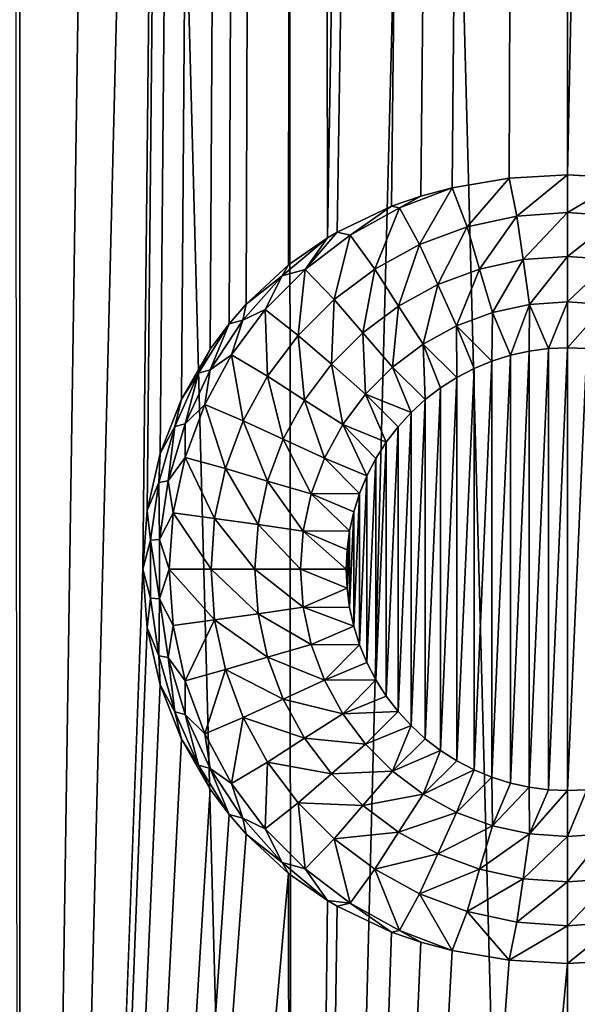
# Model space of a CAD drawing. Header units: millimetres. Extents: x -24 to 24, y 0 to 188.
# Tile 9 of 256: x -4.46 to 0.08, y 24.01 to 32.02. Entities that reach past the tile are written whole.
import ezdxf

# ---------------------------------------------------------------- set-up
doc = ezdxf.new("R2010")
doc.units = ezdxf.units.MM
doc.header["$LTSCALE"] = 58.620611
for name, color, linetype in [('143', 7, 'CONTINUOUS'), ('144', 7, 'CONTINUOUS'), ('145', 7, 'CONTINUOUS'), ('2', 7, 'CONTINUOUS'), ('31', 7, 'CONTINUOUS'), ('523', 7, 'CONTINUOUS')]:
    doc.layers.add(name, color=color, linetype=linetype)

msp = doc.modelspace()

# ---------------------------------------------------------------- linework, layer by layer
at = {"layer": '143', "color": 7, "linetype": 'CONTINUOUS'}
for points in [[(-0.4661, 29.2886, -24.6), (-0.3127, 29.3226, -24.6), (-0.4661, 25.8114, -24.6), (-0.4661, 29.2886, -24.6)], [(-0.4661, 25.8114, -24.6), (-0.3127, 29.3226, -24.6), (-0.3127, 25.7774, -24.6), (-0.4661, 25.8114, -24.6)], [(-0.3127, 29.3226, -24.6), (-0.1569, 29.3431, -24.6), (-0.3127, 25.7774, -24.6), (-0.3127, 29.3226, -24.6)], [(-0.3127, 25.7774, -24.6), (-0.1569, 29.3431, -24.6), (-0.1569, 25.7569, -24.6), (-0.3127, 25.7774, -24.6)], [(-0.1569, 29.3431, -24.6), (0, 29.35, -24.6), (-0.1569, 25.7569, -24.6), (-0.1569, 29.3431, -24.6)], [(-0.1569, 25.7569, -24.6), (0, 29.35, -24.6), (0, 25.75, -24.6), (-0.1569, 25.7569, -24.6)], [(0, 29.35, -24.6), (0.1569, 29.3431, -24.6), (0, 25.75, -24.6), (0, 29.35, -24.6)], [(0, 25.75, -24.6), (0.1569, 29.3431, -24.6), (0.1569, 25.7569, -24.6), (0, 25.75, -24.6)], [(-0.761, 29.1812, -24.6), (-0.6159, 29.2413, -24.6), (-0.761, 25.9188, -24.6), (-0.761, 29.1812, -24.6)], [(-0.761, 25.9188, -24.6), (-0.6159, 29.2413, -24.6), (-0.6159, 25.8587, -24.6), (-0.761, 25.9188, -24.6)], [(-0.6159, 29.2413, -24.6), (-0.4661, 29.2886, -24.6), (-0.6159, 25.8587, -24.6), (-0.6159, 29.2413, -24.6)], [(-0.6159, 25.8587, -24.6), (-0.4661, 29.2886, -24.6), (-0.4661, 25.8114, -24.6), (-0.6159, 25.8587, -24.6)], [(-0.9004, 29.1086, -24.6), (-0.761, 29.1812, -24.6), (-0.9004, 25.9914, -24.6), (-0.9004, 29.1086, -24.6)], [(-0.9004, 25.9914, -24.6), (-0.761, 29.1812, -24.6), (-0.761, 25.9188, -24.6), (-0.9004, 25.9914, -24.6)], [(-1.0329, 29.0242, -24.6), (-0.9004, 29.1086, -24.6), (-1.0329, 26.0758, -24.6), (-1.0329, 29.0242, -24.6)], [(-1.0329, 26.0758, -24.6), (-0.9004, 29.1086, -24.6), (-0.9004, 25.9914, -24.6), (-1.0329, 26.0758, -24.6)], [(-1.1575, 28.9285, -24.6), (-1.0329, 29.0242, -24.6), (-1.1575, 26.1715, -24.6), (-1.1575, 28.9285, -24.6)], [(-1.1575, 26.1715, -24.6), (-1.0329, 29.0242, -24.6), (-1.0329, 26.0758, -24.6), (-1.1575, 26.1715, -24.6)], [(-1.2733, 28.8223, -24.6), (-1.1575, 28.9285, -24.6), (-1.2733, 26.2777, -24.6), (-1.2733, 28.8223, -24.6)], [(-1.2733, 26.2777, -24.6), (-1.1575, 28.9285, -24.6), (-1.1575, 26.1715, -24.6), (-1.2733, 26.2777, -24.6)], [(-1.3793, 28.7065, -24.6), (-1.2733, 28.8223, -24.6), (-1.3793, 26.3935, -24.6), (-1.3793, 28.7065, -24.6)], [(-1.3793, 26.3935, -24.6), (-1.2733, 28.8223, -24.6), (-1.2733, 26.2777, -24.6), (-1.3793, 26.3935, -24.6)], [(-1.4749, 28.5818, -24.6), (-1.3793, 28.7065, -24.6), (-1.4749, 26.5182, -24.6), (-1.4749, 28.5818, -24.6)], [(-1.4749, 26.5182, -24.6), (-1.3793, 28.7065, -24.6), (-1.3793, 26.3935, -24.6), (-1.4749, 26.5182, -24.6)], [(-1.5593, 28.4492, -24.6), (-1.4749, 28.5818, -24.6), (-1.5593, 26.6508, -24.6), (-1.5593, 28.4492, -24.6)], [(-1.5593, 26.6508, -24.6), (-1.4749, 28.5818, -24.6), (-1.4749, 26.5182, -24.6), (-1.5593, 26.6508, -24.6)], [(-1.6318, 28.3098, -24.6), (-1.5593, 28.4492, -24.6), (-1.6318, 26.7902, -24.6), (-1.6318, 28.3098, -24.6)], [(-1.6318, 26.7902, -24.6), (-1.5593, 28.4492, -24.6), (-1.5593, 26.6508, -24.6), (-1.6318, 26.7902, -24.6)], [(-1.6918, 28.1647, -24.6), (-1.6318, 28.3098, -24.6), (-1.6918, 26.9353, -24.6), (-1.6918, 28.1647, -24.6)], [(-1.6918, 26.9353, -24.6), (-1.6318, 28.3098, -24.6), (-1.6318, 26.7902, -24.6), (-1.6918, 26.9353, -24.6)], [(-1.7389, 28.0148, -24.6), (-1.6918, 28.1647, -24.6), (-1.7389, 27.0852, -24.6), (-1.7389, 28.0148, -24.6)], [(-1.7389, 27.0852, -24.6), (-1.6918, 28.1647, -24.6), (-1.6918, 26.9353, -24.6), (-1.7389, 27.0852, -24.6)], [(-1.7729, 27.8613, -24.6), (-1.7389, 28.0148, -24.6), (-1.7729, 27.2387, -24.6), (-1.7729, 27.8613, -24.6)], [(-1.7729, 27.2387, -24.6), (-1.7389, 28.0148, -24.6), (-1.7389, 27.0852, -24.6), (-1.7729, 27.2387, -24.6)], [(-1.7932, 27.7059, -24.6), (-1.7729, 27.8613, -24.6), (-1.7932, 27.3941, -24.6), (-1.7932, 27.7059, -24.6)], [(-1.7932, 27.3941, -24.6), (-1.7729, 27.8613, -24.6), (-1.7729, 27.2387, -24.6), (-1.7932, 27.3941, -24.6)], [(-1.8, 27.55, -24.6), (-1.7932, 27.7059, -24.6), (-1.7932, 27.3941, -24.6), (-1.8, 27.55, -24.6)]]:
    msp.add_3dface(points, dxfattribs=at)
at = {"layer": '144', "color": 7, "linetype": 'CONTINUOUS'}
for points in [[(-2.9002, 27.55, -24.391), (-2.8707, 27.1373, -24.391), (-3.24, 27.55, -24.2318), (-2.9002, 27.55, -24.391)], [(-3.24, 27.55, -24.2318), (-2.8707, 27.1373, -24.391), (-3.2075, 27.0919, -24.2318), (-3.24, 27.55, -24.2318)], [(-2.8707, 27.1373, -24.391), (-2.9002, 27.55, -24.391), (-2.5169, 27.1881, -24.5066), (-2.8707, 27.1373, -24.391)], [(-2.9002, 27.55, -24.391), (-2.5428, 27.55, -24.5066), (-2.5169, 27.1881, -24.5066), (-2.9002, 27.55, -24.391)], [(-2.1738, 27.55, -24.5766), (-2.1516, 27.2406, -24.5766), (-2.5428, 27.55, -24.5066), (-2.1738, 27.55, -24.5766)], [(-2.5428, 27.55, -24.5066), (-2.1516, 27.2406, -24.5766), (-2.5169, 27.1881, -24.5066), (-2.5428, 27.55, -24.5066)], [(-1.8, 27.55, -24.6), (-1.7932, 27.3941, -24.6), (-2.1738, 27.55, -24.5766), (-1.8, 27.55, -24.6)], [(-2.1738, 27.55, -24.5766), (-1.7932, 27.3941, -24.6), (-2.1516, 27.2406, -24.5766), (-2.1738, 27.55, -24.5766)], [(-1.7932, 27.3941, -24.6), (-1.7729, 27.2387, -24.6), (-2.1516, 27.2406, -24.5766), (-1.7932, 27.3941, -24.6)], [(-2.1516, 27.2406, -24.5766), (-2.0857, 26.9376, -24.5766), (-2.5169, 27.1881, -24.5066), (-2.1516, 27.2406, -24.5766)], [(-1.7729, 27.2387, -24.6), (-1.7389, 27.0852, -24.6), (-2.1516, 27.2406, -24.5766), (-1.7729, 27.2387, -24.6)], [(-2.1516, 27.2406, -24.5766), (-1.7389, 27.0852, -24.6), (-2.0857, 26.9376, -24.5766), (-2.1516, 27.2406, -24.5766)], [(-3.2075, 27.0919, -24.2318), (-2.8707, 27.1373, -24.391), (-3.1105, 26.6431, -24.2318), (-3.2075, 27.0919, -24.2318)], [(-2.8707, 27.1373, -24.391), (-2.7827, 26.7329, -24.391), (-3.1105, 26.6431, -24.2318), (-2.8707, 27.1373, -24.391)], [(-2.8707, 27.1373, -24.391), (-2.5169, 27.1881, -24.5066), (-2.4398, 26.8336, -24.5066), (-2.8707, 27.1373, -24.391)], [(-2.7827, 26.7329, -24.391), (-2.8707, 27.1373, -24.391), (-2.4398, 26.8336, -24.5066), (-2.7827, 26.7329, -24.391)], [(-2.5169, 27.1881, -24.5066), (-2.0857, 26.9376, -24.5766), (-2.4398, 26.8336, -24.5066), (-2.5169, 27.1881, -24.5066)], [(-1.7389, 27.0852, -24.6), (-1.6918, 26.9353, -24.6), (-2.0857, 26.9376, -24.5766), (-1.7389, 27.0852, -24.6)], [(-2.0857, 26.9376, -24.5766), (-1.9773, 26.647, -24.5766), (-2.4398, 26.8336, -24.5066), (-2.0857, 26.9376, -24.5766)], [(-2.0857, 26.9376, -24.5766), (-1.6918, 26.9353, -24.6), (-1.9773, 26.647, -24.5766), (-2.0857, 26.9376, -24.5766)], [(-1.6918, 26.9353, -24.6), (-1.6318, 26.7902, -24.6), (-1.9773, 26.647, -24.5766), (-1.6918, 26.9353, -24.6)], [(-2.7827, 26.7329, -24.391), (-2.4398, 26.8336, -24.5066), (-2.313, 26.4937, -24.5066), (-2.7827, 26.7329, -24.391)], [(-2.4398, 26.8336, -24.5066), (-1.9773, 26.647, -24.5766), (-2.313, 26.4937, -24.5066), (-2.4398, 26.8336, -24.5066)], [(-1.6318, 26.7902, -24.6), (-1.5593, 26.6508, -24.6), (-1.9773, 26.647, -24.5766), (-1.6318, 26.7902, -24.6)], [(-3.1105, 26.6431, -24.2318), (-2.7827, 26.7329, -24.391), (-2.951, 26.2124, -24.2318), (-3.1105, 26.6431, -24.2318)], [(-2.7827, 26.7329, -24.391), (-2.6381, 26.3452, -24.391), (-2.951, 26.2124, -24.2318), (-2.7827, 26.7329, -24.391)], [(-2.6381, 26.3452, -24.391), (-2.7827, 26.7329, -24.391), (-2.313, 26.4937, -24.5066), (-2.6381, 26.3452, -24.391)], [(-1.9773, 26.647, -24.5766), (-1.8287, 26.3748, -24.5766), (-2.313, 26.4937, -24.5066), (-1.9773, 26.647, -24.5766)], [(-1.9773, 26.647, -24.5766), (-1.5593, 26.6508, -24.6), (-1.8287, 26.3748, -24.5766), (-1.9773, 26.647, -24.5766)], [(-1.5593, 26.6508, -24.6), (-1.4749, 26.5182, -24.6), (-1.8287, 26.3748, -24.5766), (-1.5593, 26.6508, -24.6)], [(-1.4749, 26.5182, -24.6), (-1.3793, 26.3935, -24.6), (-1.8287, 26.3748, -24.5766), (-1.4749, 26.5182, -24.6)], [(-2.6381, 26.3452, -24.391), (-2.313, 26.4937, -24.5066), (-2.1391, 26.1753, -24.5066), (-2.6381, 26.3452, -24.391)], [(-2.313, 26.4937, -24.5066), (-1.8287, 26.3748, -24.5766), (-2.1391, 26.1753, -24.5066), (-2.313, 26.4937, -24.5066)], [(-2.951, 26.2124, -24.2318), (-2.6381, 26.3452, -24.391), (-2.7323, 25.8086, -24.2318), (-2.951, 26.2124, -24.2318)], [(-2.6381, 26.3452, -24.391), (-2.4398, 25.982, -24.391), (-2.7323, 25.8086, -24.2318), (-2.6381, 26.3452, -24.391)], [(-2.4398, 25.982, -24.391), (-2.6381, 26.3452, -24.391), (-2.1391, 26.1753, -24.5066), (-2.4398, 25.982, -24.391)], [(-1.8287, 26.3748, -24.5766), (-1.6428, 26.1265, -24.5766), (-2.1391, 26.1753, -24.5066), (-1.8287, 26.3748, -24.5766)], [(-1.8287, 26.3748, -24.5766), (-1.3793, 26.3935, -24.6), (-1.6428, 26.1265, -24.5766), (-1.8287, 26.3748, -24.5766)], [(-1.3793, 26.3935, -24.6), (-1.2733, 26.2777, -24.6), (-1.6428, 26.1265, -24.5766), (-1.3793, 26.3935, -24.6)], [(-1.6428, 26.1265, -24.5766), (-1.2733, 26.2777, -24.6), (-1.4235, 25.9072, -24.5766), (-1.6428, 26.1265, -24.5766)], [(-1.2733, 26.2777, -24.6), (-1.1575, 26.1715, -24.6), (-1.4235, 25.9072, -24.5766), (-1.2733, 26.2777, -24.6)], [(-2.4398, 25.982, -24.391), (-2.1391, 26.1753, -24.5066), (-1.9217, 25.8848, -24.5066), (-2.4398, 25.982, -24.391)], [(-2.1391, 26.1753, -24.5066), (-1.6428, 26.1265, -24.5766), (-1.9217, 25.8848, -24.5066), (-2.1391, 26.1753, -24.5066)], [(-1.6428, 26.1265, -24.5766), (-1.4235, 25.9072, -24.5766), (-1.9217, 25.8848, -24.5066), (-1.6428, 26.1265, -24.5766)], [(-1.1575, 26.1715, -24.6), (-1.0329, 26.0758, -24.6), (-1.4235, 25.9072, -24.5766), (-1.1575, 26.1715, -24.6)], [(-1.4235, 25.9072, -24.5766), (-1.0329, 26.0758, -24.6), (-1.1752, 25.7213, -24.5766), (-1.4235, 25.9072, -24.5766)], [(-1.0329, 26.0758, -24.6), (-0.9004, 25.9914, -24.6), (-1.1752, 25.7213, -24.5766), (-1.0329, 26.0758, -24.6)], [(-2.7323, 25.8086, -24.2318), (-2.4398, 25.982, -24.391), (-2.4586, 25.4398, -24.2318), (-2.7323, 25.8086, -24.2318)], [(-2.4398, 25.982, -24.391), (-2.1918, 25.6508, -24.391), (-2.4586, 25.4398, -24.2318), (-2.4398, 25.982, -24.391)], [(-2.1918, 25.6508, -24.391), (-2.4398, 25.982, -24.391), (-1.9217, 25.8848, -24.5066), (-2.1918, 25.6508, -24.391)], [(-0.9004, 25.9914, -24.6), (-0.761, 25.9188, -24.6), (-1.1752, 25.7213, -24.5766), (-0.9004, 25.9914, -24.6)], [(-2.1918, 25.6508, -24.391), (-1.9217, 25.8848, -24.5066), (-1.6652, 25.6283, -24.5066), (-2.1918, 25.6508, -24.391)], [(-1.9217, 25.8848, -24.5066), (-1.4235, 25.9072, -24.5766), (-1.6652, 25.6283, -24.5066), (-1.9217, 25.8848, -24.5066)], [(-1.4235, 25.9072, -24.5766), (-1.1752, 25.7213, -24.5766), (-1.6652, 25.6283, -24.5066), (-1.4235, 25.9072, -24.5766)], [(-1.1752, 25.7213, -24.5766), (-0.761, 25.9188, -24.6), (-0.903, 25.5727, -24.5766), (-1.1752, 25.7213, -24.5766)], [(-0.761, 25.9188, -24.6), (-0.6159, 25.8587, -24.6), (-0.903, 25.5727, -24.5766), (-0.761, 25.9188, -24.6)], [(-0.903, 25.5727, -24.5766), (-0.6159, 25.8587, -24.6), (-0.6124, 25.4643, -24.5766), (-0.903, 25.5727, -24.5766)], [(-0.6159, 25.8587, -24.6), (-0.4661, 25.8114, -24.6), (-0.6124, 25.4643, -24.5766), (-0.6159, 25.8587, -24.6)], [(-0.4661, 25.8114, -24.6), (-0.3127, 25.7774, -24.6), (-0.6124, 25.4643, -24.5766), (-0.4661, 25.8114, -24.6)], [(-0.6124, 25.4643, -24.5766), (-0.3127, 25.7774, -24.6), (-0.3094, 25.3984, -24.5766), (-0.6124, 25.4643, -24.5766)], [(-0.3127, 25.7774, -24.6), (-0.1569, 25.7569, -24.6), (-0.3094, 25.3984, -24.5766), (-0.3127, 25.7774, -24.6)], [(-1.6652, 25.6283, -24.5066), (-1.1752, 25.7213, -24.5766), (-1.3747, 25.4109, -24.5066), (-1.6652, 25.6283, -24.5066)], [(-1.1752, 25.7213, -24.5766), (-0.903, 25.5727, -24.5766), (-1.3747, 25.4109, -24.5066), (-1.1752, 25.7213, -24.5766)], [(-0.1569, 25.7569, -24.6), (0, 25.75, -24.6), (-0.3094, 25.3984, -24.5766), (-0.1569, 25.7569, -24.6)], [(-0.3094, 25.3984, -24.5766), (0, 25.75, -24.6), (0, 25.3762, -24.5766), (-0.3094, 25.3984, -24.5766)], [(0, 25.75, -24.6), (0.1569, 25.7569, -24.6), (0, 25.3762, -24.5766), (0, 25.75, -24.6)], [(0, 25.3762, -24.5766), (0.1569, 25.7569, -24.6), (0.3094, 25.3984, -24.5766), (0, 25.3762, -24.5766)], [(-2.4586, 25.4398, -24.2318), (-2.1918, 25.6508, -24.391), (-2.1356, 25.1134, -24.2318), (-2.4586, 25.4398, -24.2318)], [(-2.1918, 25.6508, -24.391), (-1.8992, 25.3582, -24.391), (-2.1356, 25.1134, -24.2318), (-2.1918, 25.6508, -24.391)], [(-1.8992, 25.3582, -24.391), (-2.1918, 25.6508, -24.391), (-1.6652, 25.6283, -24.5066), (-1.8992, 25.3582, -24.391)], [(-1.8992, 25.3582, -24.391), (-1.6652, 25.6283, -24.5066), (-1.3747, 25.4109, -24.5066), (-1.8992, 25.3582, -24.391)], [(-1.3747, 25.4109, -24.5066), (-0.903, 25.5727, -24.5766), (-1.0563, 25.237, -24.5066), (-1.3747, 25.4109, -24.5066)], [(-0.903, 25.5727, -24.5766), (-0.6124, 25.4643, -24.5766), (-1.0563, 25.237, -24.5066), (-0.903, 25.5727, -24.5766)], [(-1.0563, 25.237, -24.5066), (-0.6124, 25.4643, -24.5766), (-0.7164, 25.1102, -24.5066), (-1.0563, 25.237, -24.5066)], [(-0.6124, 25.4643, -24.5766), (-0.3094, 25.3984, -24.5766), (-0.7164, 25.1102, -24.5066), (-0.6124, 25.4643, -24.5766)], [(-1.568, 25.1102, -24.391), (-1.8992, 25.3582, -24.391), (-1.3747, 25.4109, -24.5066), (-1.568, 25.1102, -24.391)], [(-1.568, 25.1102, -24.391), (-1.3747, 25.4109, -24.5066), (-1.0563, 25.237, -24.5066), (-1.568, 25.1102, -24.391)], [(-0.7164, 25.1102, -24.5066), (-0.3094, 25.3984, -24.5766), (-0.3619, 25.0331, -24.5066), (-0.7164, 25.1102, -24.5066)], [(-0.3094, 25.3984, -24.5766), (0, 25.3762, -24.5766), (-0.3619, 25.0331, -24.5066), (-0.3094, 25.3984, -24.5766)], [(-0.3619, 25.0331, -24.5066), (0, 25.3762, -24.5766), (0, 25.0072, -24.5066), (-0.3619, 25.0331, -24.5066)], [(0, 25.3762, -24.5766), (0.3094, 25.3984, -24.5766), (0, 25.0072, -24.5066), (0, 25.3762, -24.5766)], [(0, 25.0072, -24.5066), (0.3094, 25.3984, -24.5766), (0.3619, 25.0331, -24.5066), (0, 25.0072, -24.5066)], [(-2.1356, 25.1134, -24.2318), (-1.8992, 25.3582, -24.391), (-1.7697, 24.836, -24.2318), (-2.1356, 25.1134, -24.2318)], [(-1.8992, 25.3582, -24.391), (-1.568, 25.1102, -24.391), (-1.7697, 24.836, -24.2318), (-1.8992, 25.3582, -24.391)], [(-1.2048, 24.9119, -24.391), (-1.568, 25.1102, -24.391), (-1.0563, 25.237, -24.5066), (-1.2048, 24.9119, -24.391)], [(-1.2048, 24.9119, -24.391), (-1.0563, 25.237, -24.5066), (-0.7164, 25.1102, -24.5066), (-1.2048, 24.9119, -24.391)], [(-1.7697, 24.836, -24.2318), (-1.568, 25.1102, -24.391), (-1.3682, 24.613, -24.2318), (-1.7697, 24.836, -24.2318)], [(-1.568, 25.1102, -24.391), (-1.2048, 24.9119, -24.391), (-1.3682, 24.613, -24.2318), (-1.568, 25.1102, -24.391)], [(-0.8171, 24.7673, -24.391), (-1.2048, 24.9119, -24.391), (-0.7164, 25.1102, -24.5066), (-0.8171, 24.7673, -24.391)], [(-0.8171, 24.7673, -24.391), (-0.7164, 25.1102, -24.5066), (-0.3619, 25.0331, -24.5066), (-0.8171, 24.7673, -24.391)], [(-0.4127, 24.6793, -24.391), (-0.8171, 24.7673, -24.391), (-0.3619, 25.0331, -24.5066), (-0.4127, 24.6793, -24.391)], [(-0.4127, 24.6793, -24.391), (-0.3619, 25.0331, -24.5066), (0, 25.0072, -24.5066), (-0.4127, 24.6793, -24.391)], [(0, 24.6498, -24.391), (-0.4127, 24.6793, -24.391), (0, 25.0072, -24.5066), (0, 24.6498, -24.391)], [(0.4127, 24.6793, -24.391), (0, 24.6498, -24.391), (0.3619, 25.0331, -24.5066), (0.4127, 24.6793, -24.391)], [(0, 24.6498, -24.391), (0, 25.0072, -24.5066), (0.3619, 25.0331, -24.5066), (0, 24.6498, -24.391)], [(-1.2048, 24.9119, -24.391), (-0.9392, 24.4491, -24.2318), (-1.3682, 24.613, -24.2318), (-1.2048, 24.9119, -24.391)], [(-0.8171, 24.7673, -24.391), (-0.9392, 24.4491, -24.2318), (-1.2048, 24.9119, -24.391), (-0.8171, 24.7673, -24.391)], [(-0.4759, 24.3704, -24.2453), (-0.9392, 24.4491, -24.2318), (-0.8171, 24.7673, -24.391), (-0.4759, 24.3704, -24.2453)], [(-0.4127, 24.6793, -24.391), (-0.4759, 24.3704, -24.2453), (-0.8171, 24.7673, -24.391), (-0.4127, 24.6793, -24.391)], [(0, 24.6498, -24.391), (-0.4759, 24.3704, -24.2453), (-0.4127, 24.6793, -24.391), (0, 24.6498, -24.391)], [(0.4759, 24.3704, -24.2453), (0, 24.3438, -24.25), (0.4127, 24.6793, -24.391), (0.4759, 24.3704, -24.2453)], [(0.4127, 24.6793, -24.391), (0, 24.3438, -24.25), (0, 24.6498, -24.391), (0.4127, 24.6793, -24.391)], [(0, 24.3438, -24.25), (-0.4759, 24.3704, -24.2453), (0, 24.6498, -24.391), (0, 24.3438, -24.25)]]:
    msp.add_3dface(points, dxfattribs=at)
at = {"layer": '145', "color": 7, "linetype": 'CONTINUOUS'}
for points in [[(-0.4759, 30.7296, -24.2453), (0, 30.7562, -24.25), (-0.4127, 30.4207, -24.391), (-0.4759, 30.7296, -24.2453)], [(-0.4127, 30.4207, -24.391), (0, 30.7562, -24.25), (0, 30.4502, -24.391), (-0.4127, 30.4207, -24.391)], [(0, 30.7562, -24.25), (0.4759, 30.7296, -24.2453), (0, 30.4502, -24.391), (0, 30.7562, -24.25)], [(-0.9392, 30.6509, -24.2318), (-0.4759, 30.7296, -24.2453), (-0.8171, 30.3327, -24.391), (-0.9392, 30.6509, -24.2318)], [(-0.8171, 30.3327, -24.391), (-0.4759, 30.7296, -24.2453), (-0.4127, 30.4207, -24.391), (-0.8171, 30.3327, -24.391)], [(0, 30.4502, -24.391), (0.4759, 30.7296, -24.2453), (0.4127, 30.4207, -24.391), (0, 30.4502, -24.391)], [(-1.3682, 30.487, -24.2318), (-0.9392, 30.6509, -24.2318), (-1.2048, 30.1881, -24.391), (-1.3682, 30.487, -24.2318)], [(-1.2048, 30.1881, -24.391), (-0.9392, 30.6509, -24.2318), (-0.8171, 30.3327, -24.391), (-1.2048, 30.1881, -24.391)], [(-1.7697, 30.264, -24.2318), (-1.3682, 30.487, -24.2318), (-1.568, 29.9898, -24.391), (-1.7697, 30.264, -24.2318)], [(-1.568, 29.9898, -24.391), (-1.3682, 30.487, -24.2318), (-1.2048, 30.1881, -24.391), (-1.568, 29.9898, -24.391)], [(-0.8171, 30.3327, -24.391), (-0.4127, 30.4207, -24.391), (-0.7164, 29.9898, -24.5066), (-0.8171, 30.3327, -24.391)], [(-0.4127, 30.4207, -24.391), (-0.3619, 30.0669, -24.5066), (-0.7164, 29.9898, -24.5066), (-0.4127, 30.4207, -24.391)], [(-0.4127, 30.4207, -24.391), (0, 30.4502, -24.391), (-0.3619, 30.0669, -24.5066), (-0.4127, 30.4207, -24.391)], [(0, 30.4502, -24.391), (0, 30.0928, -24.5066), (-0.3619, 30.0669, -24.5066), (0, 30.4502, -24.391)], [(0, 30.4502, -24.391), (0.4127, 30.4207, -24.391), (0, 30.0928, -24.5066), (0, 30.4502, -24.391)], [(0.4127, 30.4207, -24.391), (0.3619, 30.0669, -24.5066), (0, 30.0928, -24.5066), (0.4127, 30.4207, -24.391)], [(-2.1356, 29.9866, -24.2318), (-1.7697, 30.264, -24.2318), (-1.8992, 29.7418, -24.391), (-2.1356, 29.9866, -24.2318)], [(-1.8992, 29.7418, -24.391), (-1.7697, 30.264, -24.2318), (-1.568, 29.9898, -24.391), (-1.8992, 29.7418, -24.391)], [(-1.2048, 30.1881, -24.391), (-0.8171, 30.3327, -24.391), (-1.0563, 29.863, -24.5066), (-1.2048, 30.1881, -24.391)], [(-0.8171, 30.3327, -24.391), (-0.7164, 29.9898, -24.5066), (-1.0563, 29.863, -24.5066), (-0.8171, 30.3327, -24.391)], [(-1.568, 29.9898, -24.391), (-1.2048, 30.1881, -24.391), (-1.3747, 29.6891, -24.5066), (-1.568, 29.9898, -24.391)], [(-1.2048, 30.1881, -24.391), (-1.0563, 29.863, -24.5066), (-1.3747, 29.6891, -24.5066), (-1.2048, 30.1881, -24.391)], [(-0.3619, 30.0669, -24.5066), (-0.6124, 29.6357, -24.5766), (-0.7164, 29.9898, -24.5066), (-0.3619, 30.0669, -24.5066)], [(-0.3094, 29.7016, -24.5766), (-0.6124, 29.6357, -24.5766), (-0.3619, 30.0669, -24.5066), (-0.3094, 29.7016, -24.5766)], [(0, 30.0928, -24.5066), (-0.3094, 29.7016, -24.5766), (-0.3619, 30.0669, -24.5066), (0, 30.0928, -24.5066)], [(0, 29.7238, -24.5766), (-0.3094, 29.7016, -24.5766), (0, 30.0928, -24.5066), (0, 29.7238, -24.5766)], [(0.3619, 30.0669, -24.5066), (0, 29.7238, -24.5766), (0, 30.0928, -24.5066), (0.3619, 30.0669, -24.5066)], [(0.3094, 29.7016, -24.5766), (0, 29.7238, -24.5766), (0.3619, 30.0669, -24.5066), (0.3094, 29.7016, -24.5766)], [(-2.4586, 29.6602, -24.2318), (-2.1356, 29.9866, -24.2318), (-2.1918, 29.4492, -24.391), (-2.4586, 29.6602, -24.2318)], [(-2.1918, 29.4492, -24.391), (-2.1356, 29.9866, -24.2318), (-1.8992, 29.7418, -24.391), (-2.1918, 29.4492, -24.391)], [(-1.8992, 29.7418, -24.391), (-1.568, 29.9898, -24.391), (-1.6652, 29.4717, -24.5066), (-1.8992, 29.7418, -24.391)], [(-1.568, 29.9898, -24.391), (-1.3747, 29.6891, -24.5066), (-1.6652, 29.4717, -24.5066), (-1.568, 29.9898, -24.391)], [(-0.7164, 29.9898, -24.5066), (-0.903, 29.5273, -24.5766), (-1.0563, 29.863, -24.5066), (-0.7164, 29.9898, -24.5066)], [(-0.6124, 29.6357, -24.5766), (-0.903, 29.5273, -24.5766), (-0.7164, 29.9898, -24.5066), (-0.6124, 29.6357, -24.5766)], [(-1.0563, 29.863, -24.5066), (-1.1752, 29.3787, -24.5766), (-1.3747, 29.6891, -24.5066), (-1.0563, 29.863, -24.5066)], [(-0.903, 29.5273, -24.5766), (-1.1752, 29.3787, -24.5766), (-1.0563, 29.863, -24.5066), (-0.903, 29.5273, -24.5766)], [(-2.1918, 29.4492, -24.391), (-1.8992, 29.7418, -24.391), (-1.9217, 29.2152, -24.5066), (-2.1918, 29.4492, -24.391)], [(-1.8992, 29.7418, -24.391), (-1.6652, 29.4717, -24.5066), (-1.9217, 29.2152, -24.5066), (-1.8992, 29.7418, -24.391)], [(-0.3094, 29.7016, -24.5766), (-0.4661, 29.2886, -24.6), (-0.6124, 29.6357, -24.5766), (-0.3094, 29.7016, -24.5766)], [(-0.3127, 29.3226, -24.6), (-0.4661, 29.2886, -24.6), (-0.3094, 29.7016, -24.5766), (-0.3127, 29.3226, -24.6)], [(-0.1569, 29.3431, -24.6), (-0.3127, 29.3226, -24.6), (-0.3094, 29.7016, -24.5766), (-0.1569, 29.3431, -24.6)], [(0, 29.7238, -24.5766), (-0.1569, 29.3431, -24.6), (-0.3094, 29.7016, -24.5766), (0, 29.7238, -24.5766)], [(0, 29.35, -24.6), (-0.1569, 29.3431, -24.6), (0, 29.7238, -24.5766), (0, 29.35, -24.6)], [(0.3094, 29.7016, -24.5766), (0, 29.35, -24.6), (0, 29.7238, -24.5766), (0.3094, 29.7016, -24.5766)], [(0.1569, 29.3431, -24.6), (0, 29.35, -24.6), (0.3094, 29.7016, -24.5766), (0.1569, 29.3431, -24.6)], [(-2.7323, 29.2914, -24.2318), (-2.4586, 29.6602, -24.2318), (-2.4398, 29.118, -24.391), (-2.7323, 29.2914, -24.2318)], [(-2.4398, 29.118, -24.391), (-2.4586, 29.6602, -24.2318), (-2.1918, 29.4492, -24.391), (-2.4398, 29.118, -24.391)], [(-1.3747, 29.6891, -24.5066), (-1.4235, 29.1928, -24.5766), (-1.6652, 29.4717, -24.5066), (-1.3747, 29.6891, -24.5066)], [(-1.1752, 29.3787, -24.5766), (-1.4235, 29.1928, -24.5766), (-1.3747, 29.6891, -24.5066), (-1.1752, 29.3787, -24.5766)], [(-0.6124, 29.6357, -24.5766), (-0.6159, 29.2413, -24.6), (-0.903, 29.5273, -24.5766), (-0.6124, 29.6357, -24.5766)], [(-0.4661, 29.2886, -24.6), (-0.6159, 29.2413, -24.6), (-0.6124, 29.6357, -24.5766), (-0.4661, 29.2886, -24.6)], [(-1.6652, 29.4717, -24.5066), (-1.6428, 28.9735, -24.5766), (-1.9217, 29.2152, -24.5066), (-1.6652, 29.4717, -24.5066)], [(-1.4235, 29.1928, -24.5766), (-1.6428, 28.9735, -24.5766), (-1.6652, 29.4717, -24.5066), (-1.4235, 29.1928, -24.5766)], [(-0.903, 29.5273, -24.5766), (-0.9004, 29.1086, -24.6), (-1.1752, 29.3787, -24.5766), (-0.903, 29.5273, -24.5766)], [(-0.6159, 29.2413, -24.6), (-0.761, 29.1812, -24.6), (-0.903, 29.5273, -24.5766), (-0.6159, 29.2413, -24.6)], [(-0.761, 29.1812, -24.6), (-0.9004, 29.1086, -24.6), (-0.903, 29.5273, -24.5766), (-0.761, 29.1812, -24.6)], [(-2.4398, 29.118, -24.391), (-2.1918, 29.4492, -24.391), (-2.1391, 28.9247, -24.5066), (-2.4398, 29.118, -24.391)], [(-2.1918, 29.4492, -24.391), (-1.9217, 29.2152, -24.5066), (-2.1391, 28.9247, -24.5066), (-2.1918, 29.4492, -24.391)], [(-1.1752, 29.3787, -24.5766), (-1.1575, 28.9285, -24.6), (-1.4235, 29.1928, -24.5766), (-1.1752, 29.3787, -24.5766)], [(-0.9004, 29.1086, -24.6), (-1.0329, 29.0242, -24.6), (-1.1752, 29.3787, -24.5766), (-0.9004, 29.1086, -24.6)], [(-1.0329, 29.0242, -24.6), (-1.1575, 28.9285, -24.6), (-1.1752, 29.3787, -24.5766), (-1.0329, 29.0242, -24.6)], [(-2.951, 28.8876, -24.2318), (-2.7323, 29.2914, -24.2318), (-2.6381, 28.7548, -24.391), (-2.951, 28.8876, -24.2318)], [(-2.6381, 28.7548, -24.391), (-2.7323, 29.2914, -24.2318), (-2.4398, 29.118, -24.391), (-2.6381, 28.7548, -24.391)], [(-1.9217, 29.2152, -24.5066), (-1.8287, 28.7252, -24.5766), (-2.1391, 28.9247, -24.5066), (-1.9217, 29.2152, -24.5066)], [(-1.6428, 28.9735, -24.5766), (-1.8287, 28.7252, -24.5766), (-1.9217, 29.2152, -24.5066), (-1.6428, 28.9735, -24.5766)], [(-1.4235, 29.1928, -24.5766), (-1.2733, 28.8223, -24.6), (-1.6428, 28.9735, -24.5766), (-1.4235, 29.1928, -24.5766)], [(-1.1575, 28.9285, -24.6), (-1.2733, 28.8223, -24.6), (-1.4235, 29.1928, -24.5766), (-1.1575, 28.9285, -24.6)], [(-2.6381, 28.7548, -24.391), (-2.4398, 29.118, -24.391), (-2.313, 28.6063, -24.5066), (-2.6381, 28.7548, -24.391)], [(-2.4398, 29.118, -24.391), (-2.1391, 28.9247, -24.5066), (-2.313, 28.6063, -24.5066), (-2.4398, 29.118, -24.391)], [(-2.1391, 28.9247, -24.5066), (-1.9773, 28.453, -24.5766), (-2.313, 28.6063, -24.5066), (-2.1391, 28.9247, -24.5066)], [(-1.8287, 28.7252, -24.5766), (-1.9773, 28.453, -24.5766), (-2.1391, 28.9247, -24.5066), (-1.8287, 28.7252, -24.5766)], [(-1.6428, 28.9735, -24.5766), (-1.4749, 28.5818, -24.6), (-1.8287, 28.7252, -24.5766), (-1.6428, 28.9735, -24.5766)], [(-1.2733, 28.8223, -24.6), (-1.3793, 28.7065, -24.6), (-1.6428, 28.9735, -24.5766), (-1.2733, 28.8223, -24.6)], [(-1.3793, 28.7065, -24.6), (-1.4749, 28.5818, -24.6), (-1.6428, 28.9735, -24.5766), (-1.3793, 28.7065, -24.6)], [(-3.1105, 28.4569, -24.2318), (-2.951, 28.8876, -24.2318), (-2.7827, 28.3671, -24.391), (-3.1105, 28.4569, -24.2318)], [(-2.7827, 28.3671, -24.391), (-2.951, 28.8876, -24.2318), (-2.6381, 28.7548, -24.391), (-2.7827, 28.3671, -24.391)], [(-2.7827, 28.3671, -24.391), (-2.6381, 28.7548, -24.391), (-2.4398, 28.2664, -24.5066), (-2.7827, 28.3671, -24.391)], [(-2.6381, 28.7548, -24.391), (-2.313, 28.6063, -24.5066), (-2.4398, 28.2664, -24.5066), (-2.6381, 28.7548, -24.391)], [(-1.8287, 28.7252, -24.5766), (-1.6318, 28.3098, -24.6), (-1.9773, 28.453, -24.5766), (-1.8287, 28.7252, -24.5766)], [(-1.4749, 28.5818, -24.6), (-1.5593, 28.4492, -24.6), (-1.8287, 28.7252, -24.5766), (-1.4749, 28.5818, -24.6)], [(-1.5593, 28.4492, -24.6), (-1.6318, 28.3098, -24.6), (-1.8287, 28.7252, -24.5766), (-1.5593, 28.4492, -24.6)], [(-2.313, 28.6063, -24.5066), (-2.0857, 28.1624, -24.5766), (-2.4398, 28.2664, -24.5066), (-2.313, 28.6063, -24.5066)], [(-1.9773, 28.453, -24.5766), (-2.0857, 28.1624, -24.5766), (-2.313, 28.6063, -24.5066), (-1.9773, 28.453, -24.5766)], [(-3.2075, 28.0081, -24.2318), (-3.1105, 28.4569, -24.2318), (-2.8707, 27.9627, -24.391), (-3.2075, 28.0081, -24.2318)], [(-2.8707, 27.9627, -24.391), (-3.1105, 28.4569, -24.2318), (-2.7827, 28.3671, -24.391), (-2.8707, 27.9627, -24.391)], [(-1.9773, 28.453, -24.5766), (-1.6918, 28.1647, -24.6), (-2.0857, 28.1624, -24.5766), (-1.9773, 28.453, -24.5766)], [(-1.6318, 28.3098, -24.6), (-1.6918, 28.1647, -24.6), (-1.9773, 28.453, -24.5766), (-1.6318, 28.3098, -24.6)], [(-2.8707, 27.9627, -24.391), (-2.7827, 28.3671, -24.391), (-2.5169, 27.9119, -24.5066), (-2.8707, 27.9627, -24.391)], [(-2.7827, 28.3671, -24.391), (-2.4398, 28.2664, -24.5066), (-2.5169, 27.9119, -24.5066), (-2.7827, 28.3671, -24.391)], [(-2.4398, 28.2664, -24.5066), (-2.1516, 27.8594, -24.5766), (-2.5169, 27.9119, -24.5066), (-2.4398, 28.2664, -24.5066)], [(-2.0857, 28.1624, -24.5766), (-2.1516, 27.8594, -24.5766), (-2.4398, 28.2664, -24.5066), (-2.0857, 28.1624, -24.5766)], [(-2.0857, 28.1624, -24.5766), (-1.7729, 27.8613, -24.6), (-2.1516, 27.8594, -24.5766), (-2.0857, 28.1624, -24.5766)], [(-1.6918, 28.1647, -24.6), (-1.7389, 28.0148, -24.6), (-2.0857, 28.1624, -24.5766), (-1.6918, 28.1647, -24.6)], [(-1.7389, 28.0148, -24.6), (-1.7729, 27.8613, -24.6), (-2.0857, 28.1624, -24.5766), (-1.7389, 28.0148, -24.6)], [(-2.9002, 27.55, -24.391), (-3.24, 27.55, -24.2318), (-3.2075, 28.0081, -24.2318), (-2.9002, 27.55, -24.391)], [(-2.9002, 27.55, -24.391), (-3.2075, 28.0081, -24.2318), (-2.8707, 27.9627, -24.391), (-2.9002, 27.55, -24.391)], [(-2.5428, 27.55, -24.5066), (-2.9002, 27.55, -24.391), (-2.8707, 27.9627, -24.391), (-2.5428, 27.55, -24.5066)], [(-2.5428, 27.55, -24.5066), (-2.8707, 27.9627, -24.391), (-2.5169, 27.9119, -24.5066), (-2.5428, 27.55, -24.5066)], [(-2.1738, 27.55, -24.5766), (-2.5428, 27.55, -24.5066), (-2.5169, 27.9119, -24.5066), (-2.1738, 27.55, -24.5766)], [(-2.1516, 27.8594, -24.5766), (-2.1738, 27.55, -24.5766), (-2.5169, 27.9119, -24.5066), (-2.1516, 27.8594, -24.5766)], [(-1.8, 27.55, -24.6), (-2.1738, 27.55, -24.5766), (-2.1516, 27.8594, -24.5766), (-1.8, 27.55, -24.6)], [(-1.7729, 27.8613, -24.6), (-1.7932, 27.7059, -24.6), (-2.1516, 27.8594, -24.5766), (-1.7729, 27.8613, -24.6)], [(-1.7932, 27.7059, -24.6), (-1.8, 27.55, -24.6), (-2.1516, 27.8594, -24.5766), (-1.7932, 27.7059, -24.6)]]:
    msp.add_3dface(points, dxfattribs=at)
at = {"layer": '2', "color": 7, "linetype": 'CONTINUOUS'}
for points in [[(-6.6363, 0.5, -23.3243), (-4.4559, 148, -23.8371), (-4.4559, 0.5, -23.8371), (-6.6363, 0.5, -23.3243)], [(-2.2375, 148, -24.1466), (-3.4539, 27.55, -24.0028), (-4.4559, 0.5, -23.8371), (-2.2375, 148, -24.1466)], [(-4.4559, 148, -23.8371), (-2.2375, 148, -24.1466), (-4.4559, 0.5, -23.8371), (-4.4559, 148, -23.8371)], [(-3.4185, 28.0269, -24.0078), (-3.4539, 27.55, -24.0028), (-2.2375, 148, -24.1466), (-3.4185, 28.0269, -24.0078)], [(-3.3131, 28.4914, -24.0226), (-3.4185, 28.0269, -24.0078), (-2.2375, 148, -24.1466), (-3.3131, 28.4914, -24.0226)], [(-3.1409, 28.9321, -24.0457), (-3.3131, 28.4914, -24.0226), (-2.2375, 148, -24.1466), (-3.1409, 28.9321, -24.0457)], [(-2.9061, 29.3394, -24.0752), (-3.1409, 28.9321, -24.0457), (-2.2375, 148, -24.1466), (-2.9061, 29.3394, -24.0752)], [(-2.7531, 29.545, -24.0932), (-2.9061, 29.3394, -24.0752), (-2.2375, 148, -24.1466), (-2.7531, 29.545, -24.0932)], [(-2.6138, 29.7053, -24.1087), (-2.7531, 29.545, -24.0932), (-2.2375, 148, -24.1466), (-2.6138, 29.7053, -24.1087)], [(-2.2688, 30.0237, -24.1436), (-2.6138, 29.7053, -24.1087), (-2.2375, 148, -24.1466), (-2.2688, 30.0237, -24.1436)], [(-1.9521, 30.2443, -24.1713), (-2.2688, 30.0237, -24.1436), (-2.2375, 148, -24.1466), (-1.9521, 30.2443, -24.1713)], [(0, 148, -24.25), (-1.9521, 30.2443, -24.1713), (-2.2375, 148, -24.1466), (0, 148, -24.25)], [(-1.875, 30.2898, -24.1774), (-1.9521, 30.2443, -24.1713), (0, 148, -24.25), (-1.875, 30.2898, -24.1774)], [(-1.4334, 30.4999, -24.2076), (-1.875, 30.2898, -24.1774), (0, 148, -24.25), (-1.4334, 30.4999, -24.2076)], [(-1.1935, 30.583, -24.2206), (-1.4334, 30.4999, -24.2076), (0, 148, -24.25), (-1.1935, 30.583, -24.2206)], [(-0.9392, 30.6509, -24.2318), (-1.1935, 30.583, -24.2206), (0, 148, -24.25), (-0.9392, 30.6509, -24.2318)], [(-0.4759, 30.7296, -24.2453), (-0.9392, 30.6509, -24.2318), (0, 148, -24.25), (-0.4759, 30.7296, -24.2453)], [(0, 30.7562, -24.25), (-0.4759, 30.7296, -24.2453), (0, 148, -24.25), (0, 30.7562, -24.25)], [(-3.3843, 43.5029, 24.0127), (-4.4998, 43.7437, 23.8289), (-4.4559, 0.5, 23.8371), (-3.3843, 43.5029, 24.0127)], [(-2.2375, 0.5, 24.1466), (-3.3843, 43.5029, 24.0127), (-4.4559, 0.5, 23.8371), (-2.2375, 0.5, 24.1466)], [(-2.2683, 43.3339, 24.1437), (-3.3843, 43.5029, 24.0127), (-2.2375, 0.5, 24.1466), (-2.2683, 43.3339, 24.1437)], [(-1.1391, 43.2326, 24.2232), (-2.2683, 43.3339, 24.1437), (-2.2375, 0.5, 24.1466), (-1.1391, 43.2326, 24.2232)], [(0, 0.5, 24.25), (-1.1391, 43.2326, 24.2232), (-2.2375, 0.5, 24.1466), (0, 0.5, 24.25)], [(0, 43.1987, 24.25), (-1.1391, 43.2326, 24.2232), (0, 0.5, 24.25), (0, 43.1987, 24.25)], [(-3.4539, 27.55, -24.0028), (-3.4185, 27.0731, -24.0078), (-4.4559, 0.5, -23.8371), (-3.4539, 27.55, -24.0028)], [(-3.4185, 27.0731, -24.0078), (-3.3131, 26.6086, -24.0226), (-4.4559, 0.5, -23.8371), (-3.4185, 27.0731, -24.0078)], [(-3.3131, 26.6086, -24.0226), (-3.1409, 26.1679, -24.0457), (-4.4559, 0.5, -23.8371), (-3.3131, 26.6086, -24.0226)], [(-3.1409, 26.1679, -24.0457), (-2.9061, 25.7606, -24.0752), (-4.4559, 0.5, -23.8371), (-3.1409, 26.1679, -24.0457)], [(-2.9061, 25.7606, -24.0752), (-2.7531, 25.555, -24.0932), (-4.4559, 0.5, -23.8371), (-2.9061, 25.7606, -24.0752)], [(-2.7531, 25.555, -24.0932), (-2.6138, 25.3947, -24.1087), (-4.4559, 0.5, -23.8371), (-2.7531, 25.555, -24.0932)], [(-2.6138, 25.3947, -24.1087), (-2.2688, 25.0763, -24.1436), (-4.4559, 0.5, -23.8371), (-2.6138, 25.3947, -24.1087)], [(-4.4559, 0.5, -23.8371), (-2.2688, 25.0763, -24.1436), (-2.2375, 0.5, -24.1466), (-4.4559, 0.5, -23.8371)], [(-2.2688, 25.0763, -24.1436), (-1.9521, 24.8557, -24.1713), (-2.2375, 0.5, -24.1466), (-2.2688, 25.0763, -24.1436)], [(-1.9521, 24.8557, -24.1713), (-1.875, 24.8102, -24.1774), (-2.2375, 0.5, -24.1466), (-1.9521, 24.8557, -24.1713)], [(-1.875, 24.8102, -24.1774), (-1.4334, 24.6001, -24.2076), (-2.2375, 0.5, -24.1466), (-1.875, 24.8102, -24.1774)], [(-1.4334, 24.6001, -24.2076), (-1.1935, 24.517, -24.2206), (-2.2375, 0.5, -24.1466), (-1.4334, 24.6001, -24.2076)], [(-1.1935, 24.517, -24.2206), (-0.9392, 24.4491, -24.2318), (-2.2375, 0.5, -24.1466), (-1.1935, 24.517, -24.2206)], [(-0.9392, 24.4491, -24.2318), (-0.4759, 24.3704, -24.2453), (-2.2375, 0.5, -24.1466), (-0.9392, 24.4491, -24.2318)], [(-0.4759, 24.3704, -24.2453), (0, 24.3438, -24.25), (-2.2375, 0.5, -24.1466), (-0.4759, 24.3704, -24.2453)], [(-2.2375, 0.5, -24.1466), (0, 24.3438, -24.25), (0, 0.5, -24.25), (-2.2375, 0.5, -24.1466)]]:
    msp.add_3dface(points, dxfattribs=at)
at = {"layer": '31', "color": 7, "linetype": 'CONTINUOUS'}
for points in [[(0, 30.7562, -24.25), (0, 148, -24.25), (2.2375, 148, -24.1466), (0, 30.7562, -24.25)], [(0, 30.7562, -24.25), (2.2375, 148, -24.1466), (0.4759, 30.7296, -24.2453), (0, 30.7562, -24.25)], [(0, 43.1987, 24.25), (2.2375, 0.5, 24.1466), (1.1391, 43.2326, 24.2232), (0, 43.1987, 24.25)], [(0, 43.1987, 24.25), (0, 0.5, 24.25), (2.2375, 0.5, 24.1466), (0, 43.1987, 24.25)], [(2.2375, 0.5, -24.1466), (0, 0.5, -24.25), (1.9521, 24.8557, -24.1713), (2.2375, 0.5, -24.1466)], [(1.9521, 24.8557, -24.1713), (0, 0.5, -24.25), (1.875, 24.8102, -24.1774), (1.9521, 24.8557, -24.1713)], [(1.875, 24.8102, -24.1774), (0, 0.5, -24.25), (1.4334, 24.6001, -24.2076), (1.875, 24.8102, -24.1774)], [(1.4334, 24.6001, -24.2076), (0, 0.5, -24.25), (1.1935, 24.517, -24.2206), (1.4334, 24.6001, -24.2076)], [(0, 0.5, -24.25), (0.9392, 24.4491, -24.2318), (1.1935, 24.517, -24.2206), (0, 0.5, -24.25)], [(0.9392, 24.4491, -24.2318), (0, 0.5, -24.25), (0.4759, 24.3704, -24.2453), (0.9392, 24.4491, -24.2318)], [(0, 0.5, -24.25), (0, 24.3438, -24.25), (0.4759, 24.3704, -24.2453), (0, 0.5, -24.25)]]:
    msp.add_3dface(points, dxfattribs=at)
at = {"layer": '523', "color": 7, "linetype": 'CONTINUOUS'}
for points in [[(-1.4334, 30.4999, -24.2076), (-1.1935, 30.583, -24.2206), (-1.3682, 30.487, -24.2318), (-1.4334, 30.4999, -24.2076)], [(-1.1935, 30.583, -24.2206), (-0.9392, 30.6509, -24.2318), (-1.3682, 30.487, -24.2318), (-1.1935, 30.583, -24.2206)], [(-1.875, 30.2898, -24.1774), (-1.4334, 30.4999, -24.2076), (-1.7697, 30.264, -24.2318), (-1.875, 30.2898, -24.1774)], [(-1.4334, 30.4999, -24.2076), (-1.3682, 30.487, -24.2318), (-1.7697, 30.264, -24.2318), (-1.4334, 30.4999, -24.2076)], [(-1.9521, 30.2443, -24.1713), (-1.875, 30.2898, -24.1774), (-2.1356, 29.9866, -24.2318), (-1.9521, 30.2443, -24.1713)], [(-1.875, 30.2898, -24.1774), (-1.7697, 30.264, -24.2318), (-2.1356, 29.9866, -24.2318), (-1.875, 30.2898, -24.1774)], [(-2.2688, 30.0237, -24.1436), (-1.9521, 30.2443, -24.1713), (-2.3206, 29.9341, -24.1714), (-2.2688, 30.0237, -24.1436)], [(-1.9521, 30.2443, -24.1713), (-2.1356, 29.9866, -24.2318), (-2.3206, 29.9341, -24.1714), (-1.9521, 30.2443, -24.1713)], [(-2.6138, 29.7053, -24.1087), (-2.2688, 30.0237, -24.1436), (-2.3206, 29.9341, -24.1714), (-2.6138, 29.7053, -24.1087)], [(-2.1356, 29.9866, -24.2318), (-2.4586, 29.6602, -24.2318), (-2.3206, 29.9341, -24.1714), (-2.1356, 29.9866, -24.2318)], [(-2.6138, 29.7053, -24.1087), (-2.3206, 29.9341, -24.1714), (-2.6413, 29.5731, -24.1714), (-2.6138, 29.7053, -24.1087)], [(-2.3206, 29.9341, -24.1714), (-2.4586, 29.6602, -24.2318), (-2.6413, 29.5731, -24.1714), (-2.3206, 29.9341, -24.1714)], [(-2.7531, 29.545, -24.0932), (-2.6138, 29.7053, -24.1087), (-2.6413, 29.5731, -24.1714), (-2.7531, 29.545, -24.0932)], [(-2.4586, 29.6602, -24.2318), (-2.7323, 29.2914, -24.2318), (-2.6413, 29.5731, -24.1714), (-2.4586, 29.6602, -24.2318)], [(-2.9061, 29.3394, -24.0752), (-2.7531, 29.545, -24.0932), (-3.003, 29.1433, -24.0938), (-2.9061, 29.3394, -24.0752)], [(-2.7531, 29.545, -24.0932), (-2.9063, 29.1695, -24.1714), (-3.003, 29.1433, -24.0938), (-2.7531, 29.545, -24.0932)], [(-2.7531, 29.545, -24.0932), (-2.6413, 29.5731, -24.1714), (-2.9063, 29.1695, -24.1714), (-2.7531, 29.545, -24.0932)], [(-2.6413, 29.5731, -24.1714), (-2.7323, 29.2914, -24.2318), (-2.9063, 29.1695, -24.1714), (-2.6413, 29.5731, -24.1714)], [(-3.1409, 28.9321, -24.0457), (-2.9061, 29.3394, -24.0752), (-3.003, 29.1433, -24.0938), (-3.1409, 28.9321, -24.0457)], [(-2.7323, 29.2914, -24.2318), (-2.951, 28.8876, -24.2318), (-2.9063, 29.1695, -24.1714), (-2.7323, 29.2914, -24.2318)], [(-3.1409, 28.9321, -24.0457), (-3.003, 29.1433, -24.0938), (-3.1953, 28.7107, -24.0938), (-3.1409, 28.9321, -24.0457)], [(-3.003, 29.1433, -24.0938), (-3.1101, 28.7318, -24.1714), (-3.1953, 28.7107, -24.0938), (-3.003, 29.1433, -24.0938)], [(-2.9063, 29.1695, -24.1714), (-2.951, 28.8876, -24.2318), (-3.1101, 28.7318, -24.1714), (-2.9063, 29.1695, -24.1714)], [(-2.9063, 29.1695, -24.1714), (-3.1101, 28.7318, -24.1714), (-3.003, 29.1433, -24.0938), (-2.9063, 29.1695, -24.1714)], [(-3.3131, 28.4914, -24.0226), (-3.1409, 28.9321, -24.0457), (-3.1953, 28.7107, -24.0938), (-3.3131, 28.4914, -24.0226)], [(-2.951, 28.8876, -24.2318), (-3.1105, 28.4569, -24.2318), (-3.1101, 28.7318, -24.1714), (-2.951, 28.8876, -24.2318)], [(-3.3131, 28.4914, -24.0226), (-3.1953, 28.7107, -24.0938), (-3.3255, 28.2555, -24.0938), (-3.3131, 28.4914, -24.0226)], [(-3.1953, 28.7107, -24.0938), (-3.2484, 28.2692, -24.1714), (-3.3255, 28.2555, -24.0938), (-3.1953, 28.7107, -24.0938)], [(-3.1101, 28.7318, -24.1714), (-3.1105, 28.4569, -24.2318), (-3.2484, 28.2692, -24.1714), (-3.1101, 28.7318, -24.1714)], [(-3.1101, 28.7318, -24.1714), (-3.2484, 28.2692, -24.1714), (-3.1953, 28.7107, -24.0938), (-3.1101, 28.7318, -24.1714)], [(-3.4185, 28.0269, -24.0078), (-3.3131, 28.4914, -24.0226), (-3.3255, 28.2555, -24.0938), (-3.4185, 28.0269, -24.0078)], [(-3.1105, 28.4569, -24.2318), (-3.2075, 28.0081, -24.2318), (-3.2484, 28.2692, -24.1714), (-3.1105, 28.4569, -24.2318)], [(-3.4185, 28.0269, -24.0078), (-3.3255, 28.2555, -24.0938), (-3.3913, 27.7867, -24.0938), (-3.4185, 28.0269, -24.0078)], [(-3.3255, 28.2555, -24.0938), (-3.3183, 27.7914, -24.1714), (-3.3913, 27.7867, -24.0938), (-3.3255, 28.2555, -24.0938)], [(-3.2484, 28.2692, -24.1714), (-3.3183, 27.7914, -24.1714), (-3.3255, 28.2555, -24.0938), (-3.2484, 28.2692, -24.1714)], [(-3.2484, 28.2692, -24.1714), (-3.2075, 28.0081, -24.2318), (-3.3183, 27.7914, -24.1714), (-3.2484, 28.2692, -24.1714)], [(-3.4539, 27.55, -24.0028), (-3.4185, 28.0269, -24.0078), (-3.3913, 27.7867, -24.0938), (-3.4539, 27.55, -24.0028)], [(-3.2075, 28.0081, -24.2318), (-3.24, 27.55, -24.2318), (-3.3183, 27.7914, -24.1714), (-3.2075, 28.0081, -24.2318)], [(-3.4539, 27.55, -24.0028), (-3.3913, 27.7867, -24.0938), (-3.3913, 27.3133, -24.0938), (-3.4539, 27.55, -24.0028)], [(-3.3183, 27.7914, -24.1714), (-3.3183, 27.3086, -24.1714), (-3.3913, 27.7867, -24.0938), (-3.3183, 27.7914, -24.1714)], [(-3.3913, 27.7867, -24.0938), (-3.3183, 27.3086, -24.1714), (-3.3913, 27.3133, -24.0938), (-3.3913, 27.7867, -24.0938)], [(-3.3183, 27.7914, -24.1714), (-3.24, 27.55, -24.2318), (-3.3183, 27.3086, -24.1714), (-3.3183, 27.7914, -24.1714)], [(-3.4185, 27.0731, -24.0078), (-3.4539, 27.55, -24.0028), (-3.3913, 27.3133, -24.0938), (-3.4185, 27.0731, -24.0078)], [(-3.24, 27.55, -24.2318), (-3.2075, 27.0919, -24.2318), (-3.3183, 27.3086, -24.1714), (-3.24, 27.55, -24.2318)], [(-3.4185, 27.0731, -24.0078), (-3.3913, 27.3133, -24.0938), (-3.3255, 26.8445, -24.0938), (-3.4185, 27.0731, -24.0078)], [(-3.3913, 27.3133, -24.0938), (-3.3183, 27.3086, -24.1714), (-3.3255, 26.8445, -24.0938), (-3.3913, 27.3133, -24.0938)], [(-3.3183, 27.3086, -24.1714), (-3.2484, 26.8308, -24.1714), (-3.3255, 26.8445, -24.0938), (-3.3183, 27.3086, -24.1714)], [(-3.3183, 27.3086, -24.1714), (-3.2075, 27.0919, -24.2318), (-3.2484, 26.8308, -24.1714), (-3.3183, 27.3086, -24.1714)], [(-3.3131, 26.6086, -24.0226), (-3.4185, 27.0731, -24.0078), (-3.3255, 26.8445, -24.0938), (-3.3131, 26.6086, -24.0226)], [(-3.2075, 27.0919, -24.2318), (-3.1105, 26.6431, -24.2318), (-3.2484, 26.8308, -24.1714), (-3.2075, 27.0919, -24.2318)], [(-3.3131, 26.6086, -24.0226), (-3.3255, 26.8445, -24.0938), (-3.1953, 26.3893, -24.0938), (-3.3131, 26.6086, -24.0226)], [(-3.3255, 26.8445, -24.0938), (-3.2484, 26.8308, -24.1714), (-3.1953, 26.3893, -24.0938), (-3.3255, 26.8445, -24.0938)], [(-3.2484, 26.8308, -24.1714), (-3.1101, 26.3682, -24.1714), (-3.1953, 26.3893, -24.0938), (-3.2484, 26.8308, -24.1714)], [(-3.2484, 26.8308, -24.1714), (-3.1105, 26.6431, -24.2318), (-3.1101, 26.3682, -24.1714), (-3.2484, 26.8308, -24.1714)], [(-3.1409, 26.1679, -24.0457), (-3.3131, 26.6086, -24.0226), (-3.1953, 26.3893, -24.0938), (-3.1409, 26.1679, -24.0457)], [(-3.1105, 26.6431, -24.2318), (-2.951, 26.2124, -24.2318), (-3.1101, 26.3682, -24.1714), (-3.1105, 26.6431, -24.2318)], [(-3.1409, 26.1679, -24.0457), (-3.1953, 26.3893, -24.0938), (-3.003, 25.9567, -24.0938), (-3.1409, 26.1679, -24.0457)], [(-3.1953, 26.3893, -24.0938), (-3.1101, 26.3682, -24.1714), (-3.003, 25.9567, -24.0938), (-3.1953, 26.3893, -24.0938)], [(-3.1101, 26.3682, -24.1714), (-2.9063, 25.9305, -24.1714), (-3.003, 25.9567, -24.0938), (-3.1101, 26.3682, -24.1714)], [(-3.1101, 26.3682, -24.1714), (-2.951, 26.2124, -24.2318), (-2.9063, 25.9305, -24.1714), (-3.1101, 26.3682, -24.1714)], [(-2.951, 26.2124, -24.2318), (-2.7323, 25.8086, -24.2318), (-2.9063, 25.9305, -24.1714), (-2.951, 26.2124, -24.2318)], [(-2.9061, 25.7606, -24.0752), (-3.1409, 26.1679, -24.0457), (-3.003, 25.9567, -24.0938), (-2.9061, 25.7606, -24.0752)], [(-2.7531, 25.555, -24.0932), (-2.9061, 25.7606, -24.0752), (-3.003, 25.9567, -24.0938), (-2.7531, 25.555, -24.0932)], [(-2.9063, 25.9305, -24.1714), (-2.7531, 25.555, -24.0932), (-3.003, 25.9567, -24.0938), (-2.9063, 25.9305, -24.1714)], [(-2.7531, 25.555, -24.0932), (-2.9063, 25.9305, -24.1714), (-2.6413, 25.5269, -24.1714), (-2.7531, 25.555, -24.0932)], [(-2.9063, 25.9305, -24.1714), (-2.7323, 25.8086, -24.2318), (-2.6413, 25.5269, -24.1714), (-2.9063, 25.9305, -24.1714)], [(-2.7323, 25.8086, -24.2318), (-2.4586, 25.4398, -24.2318), (-2.6413, 25.5269, -24.1714), (-2.7323, 25.8086, -24.2318)], [(-2.6138, 25.3947, -24.1087), (-2.7531, 25.555, -24.0932), (-2.6413, 25.5269, -24.1714), (-2.6138, 25.3947, -24.1087)], [(-2.6138, 25.3947, -24.1087), (-2.6413, 25.5269, -24.1714), (-2.3206, 25.1659, -24.1714), (-2.6138, 25.3947, -24.1087)], [(-2.6413, 25.5269, -24.1714), (-2.4586, 25.4398, -24.2318), (-2.3206, 25.1659, -24.1714), (-2.6413, 25.5269, -24.1714)], [(-2.2688, 25.0763, -24.1436), (-2.6138, 25.3947, -24.1087), (-2.3206, 25.1659, -24.1714), (-2.2688, 25.0763, -24.1436)], [(-2.4586, 25.4398, -24.2318), (-2.1356, 25.1134, -24.2318), (-2.3206, 25.1659, -24.1714), (-2.4586, 25.4398, -24.2318)], [(-1.9521, 24.8557, -24.1713), (-2.2688, 25.0763, -24.1436), (-2.3206, 25.1659, -24.1714), (-1.9521, 24.8557, -24.1713)], [(-2.1356, 25.1134, -24.2318), (-1.9521, 24.8557, -24.1713), (-2.3206, 25.1659, -24.1714), (-2.1356, 25.1134, -24.2318)], [(-1.9521, 24.8557, -24.1713), (-2.1356, 25.1134, -24.2318), (-1.7697, 24.836, -24.2318), (-1.9521, 24.8557, -24.1713)], [(-1.875, 24.8102, -24.1774), (-1.9521, 24.8557, -24.1713), (-1.7697, 24.836, -24.2318), (-1.875, 24.8102, -24.1774)], [(-1.4334, 24.6001, -24.2076), (-1.875, 24.8102, -24.1774), (-1.7697, 24.836, -24.2318), (-1.4334, 24.6001, -24.2076)], [(-1.4334, 24.6001, -24.2076), (-1.7697, 24.836, -24.2318), (-1.3682, 24.613, -24.2318), (-1.4334, 24.6001, -24.2076)], [(-1.1935, 24.517, -24.2206), (-1.4334, 24.6001, -24.2076), (-1.3682, 24.613, -24.2318), (-1.1935, 24.517, -24.2206)], [(-0.9392, 24.4491, -24.2318), (-1.1935, 24.517, -24.2206), (-1.3682, 24.613, -24.2318), (-0.9392, 24.4491, -24.2318)]]:
    msp.add_3dface(points, dxfattribs=at)

doc.saveas('drawing.dxf')
